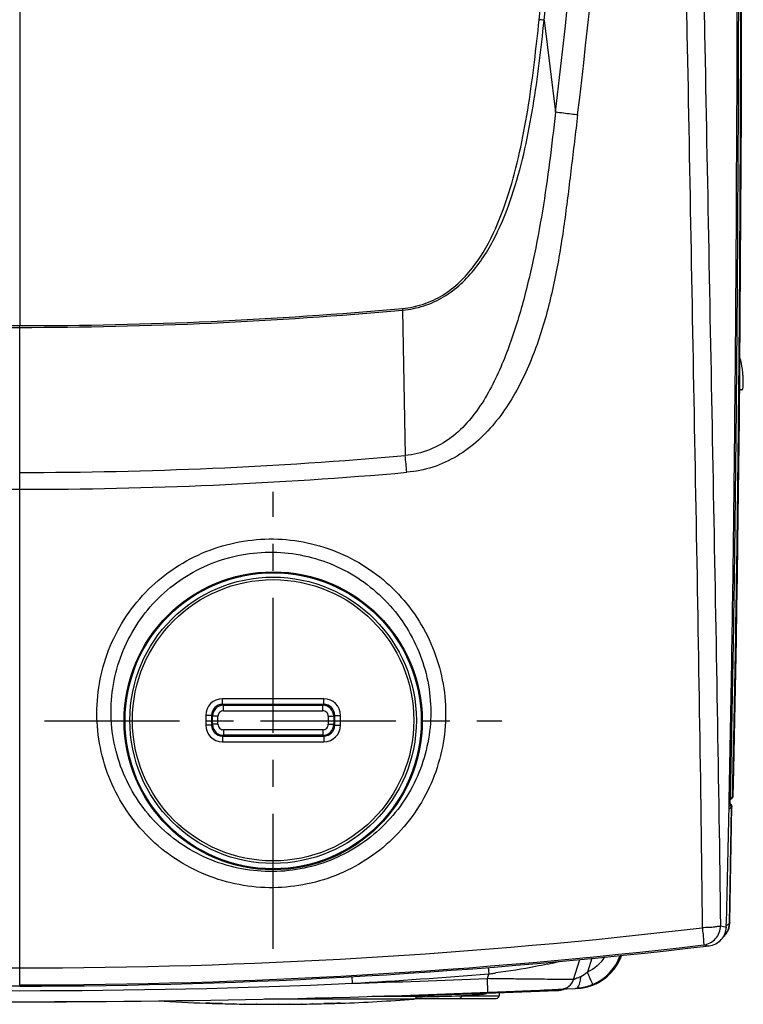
# Model space of a CAD drawing. Header units: millimetres. Extents: x 0 to 1660, y 0 to 1166.
# Tile 2 of 94: x 282 to 414, y 339 to 518. Entities that reach past the tile are written whole.
import ezdxf

# ---------------------------------------------------------------- set-up
doc = ezdxf.new("R2010")
doc.units = ezdxf.units.MM
doc.header["$LTSCALE"] = 65.395
doc.linetypes.add('CENTER', pattern=[0.6, 0.375, -0.075, 0.075, -0.075])
doc.layers.get('0').update_dxf_attribs({"linetype": 'CONTINUOUS'})
doc.layers.add('DEFAULT_1', color=7, linetype='CENTER')
doc.layers.add('SUPERFICI', color=7, linetype='CONTINUOUS')

msp = doc.modelspace()

# ---------------------------------------------------------------- linework, layer by layer
at = {"color": 9, "linetype": 'Continuous'}
for p, q in [((282.27, 570.02), (282.27, 462.66)), ((377.46, 518.12), (379.54, 501.42)), ((351.78, 465.49), (352.25, 439.08)), ((282.27, 462.35), (282.27, 462.66)), ((282.27, 342.75), (282.27, 462.35)), ((328.27, 394.9), (319.06, 394.9)), ((319.26, 393.72), (319.08, 393.89)), ((337.46, 393.89), (319.08, 393.89)), ((319.26, 392.72), (319.26, 393.72)), ((319.26, 393.72), (337.29, 393.72)), ((337.49, 394.9), (328.27, 394.9)), ((337.46, 393.89), (337.29, 393.72)), ((337.29, 392.72), (337.29, 393.72)), ((316.05, 391.89), (316.05, 390.11)), ((317.08, 391.89), (317.08, 390.11)), ((317.26, 391.72), (317.08, 391.89)), ((317.26, 390.28), (317.26, 391.72)), ((318.26, 391.72), (317.26, 391.72)), ((318.26, 390.28), (318.26, 391.72)), ((319.26, 392.72), (337.29, 392.72)), ((338.29, 391.72), (338.29, 390.28)), ((338.29, 391.72), (339.29, 391.72)), ((339.46, 391.89), (339.29, 391.72)), ((339.29, 391.72), (339.29, 390.28)), ((339.46, 390.11), (339.46, 391.89)), ((340.5, 390.11), (340.5, 391.89)), ((317.08, 390.11), (317.26, 390.28)), ((318.26, 390.28), (317.26, 390.28)), ((338.29, 390.28), (339.29, 390.28)), ((339.29, 390.28), (339.46, 390.11)), ((319.08, 388.11), (319.26, 388.28)), ((319.08, 388.11), (337.46, 388.11)), ((319.26, 389.28), (319.26, 388.28)), ((337.29, 389.28), (319.26, 389.28)), ((337.29, 388.28), (319.26, 388.28)), ((337.29, 389.28), (337.29, 388.28)), ((337.29, 388.28), (337.46, 388.11)), ((319.06, 387.1), (328.27, 387.1)), ((328.27, 387.1), (337.49, 387.1)), ((411.2, 375.5), (411.02, 375.34)), ((411.09, 375.9), (411.21, 375.79)), ((411.45, 375.25), (411.02, 374.87)), ((411.08, 354.16), (411.45, 375.25)), ((409.47, 353.68), (410.53, 353.45)), ((410.61, 353.8), (410.53, 353.74)), ((406.4, 350.2), (407.42, 350.05)), ((386.11, 347.79), (385.31, 345.27)), ((367.33, 346.13), (367.43, 344.95)), ((342.55, 344.46), (342.62, 343.24)), ((367.16, 344.08), (367.43, 344.95)), ((367.26, 341.61), (367.16, 344.08)), ((379.82, 341.92), (379.81, 342.12)), ((385.69, 342.72), (385.69, 342.72)), ((386.17, 342.89), (386.17, 342.89)), ((353.81, 340.37), (326.69, 340.37)), ((354.27, 340.86), (346.16, 340.86)), ((354.28, 340.78), (355.4, 340.8)), ((354.32, 341), (354.32, 341.13)), ((361.37, 340.96), (362.13, 340.98)), ((362.13, 340.98), (362.44, 340.99)), ((362.44, 340.99), (369.28, 340.99)), ((316.05, 339.62), (316.05, 339.62)), ((319.08, 339.55), (319.06, 339.55)), ((321.16, 339.5), (321.06, 339.5)), ((323.19, 339.46), (323.12, 339.46)), ((325.23, 339.44), (325.17, 339.44)), ((327.27, 339.43), (327.22, 339.43)), ((329.32, 339.43), (329.27, 339.43)), ((331.38, 339.44), (331.31, 339.44)), ((333.42, 339.46), (333.36, 339.46)), ((335.47, 339.5), (335.4, 339.5)), ((337.49, 339.55), (337.46, 339.55)), ((340.5, 339.62), (340.5, 339.62))]:
    msp.add_line(p, q, dxfattribs=at)
at = {"color": 7, "linetype": 'Continuous'}
for p, q in [((413.32, 451), (412.95, 451)), ((411.89, 427.61), (411.89, 428.01)), ((411.03, 375.4), (411.05, 376.21)), ((411.05, 376.21), (411.06, 376.84)), ((411.06, 376.94), (411.07, 377.24)), ((411.06, 376.84), (411.06, 376.94)), ((411.4, 375.71), (411.14, 375.96)), ((411.38, 375.73), (411.38, 375.73)), ((411.47, 375.63), (411.4, 375.71)), ((411.51, 375.53), (411.47, 375.63)), ((411.54, 375.43), (411.51, 375.53)), ((411.03, 375.33), (411.03, 375.4)), ((411.03, 375.23), (411.03, 375.33)), ((411.17, 354.25), (411.54, 375.39)), ((411.54, 375.39), (411.54, 375.43)), ((411.54, 375.39), (411.54, 375.39)), ((411.12, 353.72), (411.16, 354.12)), ((411.16, 354.12), (411.17, 354.25)), ((410.33, 352.01), (410.54, 352.3)), ((410.54, 352.3), (410.74, 352.62)), ((410.74, 352.62), (410.9, 352.96)), ((410.9, 352.96), (411.03, 353.33)), ((411.03, 353.33), (411.12, 353.72)), ((409.97, 351.65), (410.09, 351.76)), ((410.09, 351.76), (410.33, 352.01)), ((382.8, 343.92), (383.96, 347.58)), ((390.61, 346.45), (390.98, 347.1)), ((390.67, 346.6), (391.1, 347.38)), ((390.98, 347.1), (391.31, 347.77)), ((391.1, 347.38), (391.45, 348.21)), ((391.31, 347.77), (391.51, 348.32)), ((391.45, 348.21), (391.49, 348.32)), ((388.94, 344.55), (389.58, 345.17)), ((389.17, 344.73), (389.69, 345.26)), ((389.58, 345.17), (390.16, 345.86)), ((389.69, 345.26), (390.17, 345.84)), ((390.16, 345.86), (390.67, 346.6)), ((390.17, 345.84), (390.61, 346.45)), ((386.66, 343.08), (387.34, 343.41)), ((386.68, 343.1), (387.48, 343.5)), ((387.34, 343.41), (387.98, 343.8)), ((387.48, 343.5), (388.24, 343.99)), ((387.98, 343.8), (388.59, 344.24)), ((388.24, 343.99), (388.94, 344.55)), ((388.59, 344.24), (389.17, 344.73)), ((369.29, 341.54), (369.28, 340.99)), ((383.44, 342.32), (383.17, 342.31)), ((385.69, 342.72), (385.96, 342.8)), ((385.96, 342.8), (386.66, 343.08)), ((386.17, 342.89), (386.68, 343.1)), ((290.71, 339.9), (290.71, 339.91)), ((354.08, 340.5), (368.78, 340.5)), ((354.27, 340.86), (354.27, 341.13)), ((355.54, 341.04), (355.44, 341.04)), ((316.1, 339.62), (316.13, 339.62)), ((316.13, 339.62), (316.34, 339.62)), ((316.34, 339.62), (316.59, 339.61)), ((316.59, 339.61), (316.84, 339.61)), ((316.84, 339.61), (317.19, 339.6)), ((317.19, 339.6), (317.66, 339.59)), ((317.66, 339.59), (318.28, 339.57)), ((318.28, 339.57), (318.98, 339.55)), ((318.98, 339.55), (319.06, 339.55)), ((337.49, 339.55), (338.07, 339.56)), ((338.07, 339.56), (338.61, 339.58)), ((338.61, 339.58), (339.05, 339.59)), ((339.05, 339.59), (339.5, 339.6)), ((339.5, 339.6), (339.86, 339.61)), ((339.86, 339.61), (340.04, 339.61)), ((340.04, 339.61), (340.31, 339.62)), ((340.31, 339.62), (340.42, 339.62)), ((340.42, 339.62), (340.45, 339.62))]:
    msp.add_line(p, q, dxfattribs=at)
at = {"color": 9, "linetype": 'Continuous'}
for centre, radius in [((328.27, 390.9), 27.06), ((328.27, 390.9), 26.88), ((328.27, 391), 25.54)]:
    msp.add_circle(centre, radius, dxfattribs=at)
at = {"color": 7, "linetype": 'Continuous'}
msp.add_circle((328.27, 391), 26, dxfattribs=at)
at = {"color": 9, "linetype": 'Continuous'}
for centre, radius, start, end in [((-1010.24, 666.65), 1399.57, 353.21998, 1.49753), ((-1011.47, 667.14), 1404.88, 353.20501, 1.48435), ((-1009.8, 666.74), 1394.3, 353.88511, 1.35514), ((-1009.21, 666.77), 1394.62, 353.88151, 1.35654), ((342.6, 199.94), 320.09, 83.7483, 83.9092), ((282.54, 1240.49), 778.15, 264.85559, 269.98009), ((282.28, 1234.61), 771.95, 264.83612, 269.99961), ((282.27, 1234.61), 771.95, 270.00039, 275.16388), ((282.01, 1240.43), 778.08, 270.0197, 275.14462), ((378.55, 468.17), 26.91, 185.0695, 185.7171), ((282.54, 1228.4), 792.39, 269.98073, 275.0468), ((71.2, 412.11), 282.34, 4.8591, 5.4799), ((282.46, 1238.2), 805.26, 264.98217, 269.98693), ((282.09, 1238.35), 805.41, 270.0133, 275.01713), ((319.06, 391.89), 3.01, 90.043, 180.0079), ((319.09, 391.89), 2, 90.0499, 180.0269), ((319.26, 391.72), 2, 90.0093, 179.9907), ((337.29, 391.72), 2, 0.0093, 89.9907), ((337.46, 391.89), 2, 359.9732, 89.9501), ((337.49, 391.89), 3.01, 359.992, 89.9571), ((319.26, 391.72), 1, 89.997, 180.0031), ((337.29, 391.72), 1, 359.9969, 90.003), ((319.06, 390.11), 3.01, 179.9921, 269.957), ((319.09, 390.11), 2, 179.9732, 269.9501), ((319.26, 390.28), 2, 180.0093, 269.9907), ((319.26, 390.28), 1, 179.9969, 270.003), ((337.29, 390.28), 2, 270.0093, 359.9907), ((337.29, 390.28), 1, 269.997, 0.0031), ((337.46, 390.11), 2, 270.0499, 0.0269), ((337.49, 390.11), 3.01, 270.0429, 0.008), ((371.93, 403.5), 62.99, 307.8894, 308.4299), ((407.61, 354.18), 3.47, 352.8459, 359.7777), ((282.32, 1403.3), 1057.27, 263.26801, 269.99773), ((282.23, 1403.3), 1057.27, 270.00227, 276.73197), ((407.66, 354.15), 3.41, 312.7567, 325.0621), ((282.24, 1409.01), 1066.06, 270.00196, 276.68827), ((362.42, 419.19), 74.14, 282.1689, 282.9229), ((365.27, 406.78), 61.41, 282.9193, 283.7674), ((367.27, 398.57), 52.95, 283.7792, 284.136), ((382.78, 351.29), 8.99, 293.0173, 340.4977), ((383, 351.32), 9.01, 295.0488, 339.0105), ((383.02, 351.32), 9.01, 301.4087, 340.5182), ((382.98, 351.33), 9.03, 339.0032, 340.5092), ((348.32, 495.42), 151.68, 277.4295, 277.7191), ((282.22, 1401.03), 1059.51, 273.26781, 274.61266), ((282.27, 2454.4), 2112.02, 271.63729, 272.30333), ((348.4, 494.79), 151.05, 277.2363, 277.4295), ((378.71, 344.56), 5.4, 354.558, 358.5726), ((383, 351.36), 9.05, 291.9783, 301.3895), ((282.27, 1702.49), 1360.59, 267.45797, 272.54203), ((282.27, 2672.15), 2332.07, 272.24257, 272.39701), ((379.67, 345.41), 3.29, 272.3974, 273.4642), ((379.67, 345.42), 3.3, 273.4642, 274.8287), ((379.67, 345.42), 3.3, 274.8287, 279.9067), ((383.03, 351.3), 8.99, 287.2487, 290.5474), ((383, 351.31), 9, 290.6204, 295.0704), ((383.01, 351.35), 9.04, 290.5453, 291.9785), ((342.58, 939.54), 598.88, 271.22687, 271.79821), ((349.72, 546.67), 206.07, 273.5395, 273.8067), ((353.75, 487.53), 146.8, 273.7679, 274.5372), ((356.88, 447.83), 106.97, 274.5474, 274.8864), ((364.91, 353.96), 12.76, 274.8727, 276.4469), ((365.1, 352.29), 11.08, 276.4641, 277.3576), ((365.36, 350.33), 9.1, 277.2902, 280.3328), ((328.27, 677.97), 338.55, 268.4446, 268.7791), ((328.27, 677.97), 338.55, 268.7954, 269.1281), ((328.27, 677.97), 338.55, 269.1396, 269.4747), ((328.27, 677.97), 338.55, 269.4854, 269.8223), ((328.27, 677.97), 338.55, 269.8309, 270.1692), ((328.27, 677.97), 338.55, 270.1778, 270.5146), ((328.27, 677.97), 338.55, 270.5251, 270.861), ((328.27, 677.97), 338.55, 270.8711, 271.2064), ((328.27, 677.97), 338.55, 271.2187, 271.5552)]:
    msp.add_arc(centre, radius, start, end, dxfattribs=at)
at = {"color": 7, "linetype": 'Continuous'}
for centre, radius, start, end in [((-5555.81, 499.5), 5968.13, 358.826235, 359.309841), ((-4923.37, 486.57), 5335.56, 358.57027, 358.80037), ((316.25, 376.78), 94.79, 358.843, 359.0613), ((282.35, 1419.83), 1077.08, 263.32381, 269.99584), ((282.2, 1419.83), 1077.09, 270.00417, 276.67622), ((380.42, 344.68), 2.5, 272.6606, 342.399), ((282.27, 2454.4), 2114.5, 267.26497, 272.7351), ((282.27, 2672.15), 2332.27, 271.7703, 272.39701), ((379.67, 345.41), 3.49, 272.3984, 273.476), ((379.67, 345.42), 3.5, 273.476, 274.8203), ((379.67, 345.42), 3.5, 274.8203, 279.8836), ((379.67, 345.43), 3.51, 279.914, 293.8986), ((382.74, 351.47), 9.17, 274.3809, 282.2045), ((383.03, 350.95), 8.64, 272.7186, 275.5556), ((282.27, 2454.4), 2114.5, 272.74241, 272.74306), ((383.06, 350.93), 8.62, 272.7226, 275.015), ((383.03, 351.2), 8.89, 275.0154, 279.7111), ((383.01, 351.18), 8.87, 275.5515, 278.4127), ((382.73, 351.42), 9.12, 278.8654, 279.9496), ((382.73, 351.4), 9.1, 279.9492, 281.1436), ((383, 351.24), 8.93, 278.4085, 281.3464), ((382.74, 351.35), 9.05, 281.1434, 282.2493), ((383.02, 351.3), 8.99, 279.7096, 282.1565), ((382.75, 351.32), 9.02, 282.2499, 283.4354), ((382.77, 351.33), 9.03, 282.2347, 289.2734), ((382.98, 351.36), 9.05, 281.3629, 290.6213), ((382.75, 351.31), 9.01, 283.4351, 284.6483), ((383, 351.38), 9.07, 282.1517, 287.2476), ((282.27, 2672.15), 2332.27, 269.1826, 270.20738), ((328.27, 677.9), 338.5, 266.4643, 267.9298), ((328.27, 677.9), 338.5, 272.0702, 274.3267), ((353.77, 340.86), 0.5, 274.3267, 360), ((340.38, 738.93), 398.18, 272.0074, 272.1676), ((368.78, 341), 0.5, 270, 359), ((316.08, 340.62), 0.996, 267.9437, 274.0376), ((316.09, 340.62), 1, 267.9304, 272.3594), ((328.27, 677.98), 338.56, 268.4399, 270), ((328.27, 677.98), 338.56, 270, 271.5601), ((340.46, 340.62), 1, 267.6415, 272.0696)]:
    msp.add_arc(centre, radius, start, end, dxfattribs=at)
at = {"color": 9, "linetype": 'Continuous'}
for points, knots in [([(400.51, 668.31), (401.5, 615.78), (402.99, 536.99), (404.96, 431.99), (405.87, 379.52), (406.17, 353.32)], [0, 0, 0, 0, 0.500262, 0.75046, 1, 1, 1, 1]), ([(403.7, 668.12), (404.68, 615.69), (406.18, 537.02), (408.17, 432.21), (409.13, 379.83), (409.47, 353.68)], [0, 0, 0, 0, 0.500289, 0.750507, 1, 1, 1, 1]), ([(351.75, 465.79), (353.04, 465.91), (355.6, 466.42), (360.33, 468.64), (365.05, 473.32), (368.81, 480.17), (371.43, 487.52), (373.31, 495.08), (375.14, 505.31), (376.01, 513.06), (376.57, 518.22)], [0, 0, 0, 0, 0.062436, 0.12488, 0.249343, 0.374278, 0.499371, 0.624511, 0.749671, 1, 1, 1, 1]), ([(351.78, 465.49), (353.08, 465.6), (355.67, 466.11), (360.47, 468.3), (365.33, 472.93), (369.28, 479.77), (372.06, 487.14), (374.06, 494.76), (376, 505.08), (376.9, 512.91), (377.46, 518.12)], [0, 0, 0, 0, 0.062447, 0.124904, 0.249405, 0.374334, 0.499408, 0.624528, 0.749677, 1, 1, 1, 1]), ([(379.54, 501.42), (379.17, 498.42), (378.5, 492.43), (377.21, 483.47), (375.54, 474.57), (373.42, 465.77), (370.61, 457.15), (366.83, 448.94), (362, 442.93), (356.72, 439.91), (353.74, 439.22), (352.25, 439.08)], [0, 0, 0, 0, 0.125183, 0.250358, 0.375532, 0.500704, 0.625836, 0.750816, 0.875241, 0.937623, 1, 1, 1, 1]), ([(383.54, 500.92), (383.16, 497.71), (382.37, 491.3), (381.23, 481.68), (379.72, 472.11), (377.48, 462.67), (374.14, 453.55), (369.23, 445.15), (363.22, 439.5), (357.32, 436.8), (354.13, 436.17), (352.52, 436.03)], [0, 0, 0, 0, 0.125177, 0.250341, 0.375484, 0.500596, 0.625652, 0.750566, 0.875084, 0.93755, 1, 1, 1, 1]), ([(383.54, 500.92), (383.15, 500.96), (381.82, 501.12), (380.48, 501.29), (379.54, 501.42)], [0, 0, 0, 0, 0.290672, 1, 1, 1, 1]), ([(328.33, 360.6), (324.18, 360.55), (315.76, 362.14), (305.11, 369.17), (297.97, 379.75), (295.45, 392.25), (297.94, 404.78), (305.08, 415.38), (315.76, 422.42), (324.19, 423.98), (328.35, 423.92)], [0, 0, 0, 0, 0.125175, 0.250144, 0.374926, 0.499659, 0.6245, 0.749538, 0.874746, 1, 1, 1, 1]), ([(328.35, 423.92), (332.44, 423.86), (340.68, 422.11), (351.05, 415.02), (357.96, 404.54), (360.39, 392.23), (357.98, 379.92), (351.06, 369.44), (340.67, 362.36), (332.42, 360.65), (328.33, 360.6)], [0, 0, 0, 0, 0.125242, 0.250311, 0.375219, 0.499995, 0.624772, 0.749686, 0.874776, 1, 1, 1, 1]), ([(328.27, 363.52), (324.46, 363.48), (316.74, 364.92), (306.97, 371.36), (300.41, 381.05), (298.09, 392.51), (300.37, 403.99), (306.92, 413.72), (316.72, 420.16), (324.46, 421.59), (328.27, 421.53)], [0, 0, 0, 0, 0.125205, 0.250163, 0.374901, 0.499583, 0.624397, 0.749447, 0.874697, 1, 1, 1, 1]), ([(328.27, 421.53), (332.02, 421.47), (339.57, 419.86), (349.05, 413.36), (355.39, 403.77), (357.62, 392.5), (355.42, 381.23), (349.09, 371.62), (339.58, 365.15), (332.02, 363.57), (328.27, 363.52)], [0, 0, 0, 0, 0.125274, 0.250343, 0.375224, 0.499959, 0.624703, 0.749612, 0.87473, 1, 1, 1, 1]), ([(319.08, 393.89), (319.08, 393.89), (319.08, 393.9), (319.08, 393.91), (319.08, 393.94), (319.07, 393.99), (319.07, 394.08), (319.06, 394.2), (319.06, 394.35), (319.06, 394.59), (319.06, 394.77), (319.06, 394.9)], [0, 0, 0, 0, 0.006931, 0.022927, 0.048043, 0.082134, 0.175801, 0.300454, 0.451252, 0.622537, 1, 1, 1, 1]), ([(337.46, 393.89), (337.47, 393.89), (337.47, 393.9), (337.47, 393.91), (337.47, 393.94), (337.48, 393.99), (337.48, 394.08), (337.48, 394.2), (337.49, 394.35), (337.49, 394.59), (337.49, 394.77), (337.49, 394.9)], [0, 0, 0, 0, 0.006931, 0.022927, 0.048043, 0.082134, 0.175801, 0.300454, 0.451252, 0.622537, 1, 1, 1, 1]), ([(317.08, 391.89), (317.08, 391.89), (317.05, 391.89), (316.99, 391.89), (316.89, 391.89), (316.7, 391.89), (316.42, 391.89), (316.18, 391.89), (316.05, 391.89)], [0, 0, 0, 0, 0.022338, 0.081738, 0.175896, 0.301144, 0.623929, 1, 1, 1, 1]), ([(339.46, 391.89), (339.47, 391.89), (339.5, 391.89), (339.56, 391.89), (339.65, 391.89), (339.84, 391.89), (340.13, 391.89), (340.37, 391.89), (340.5, 391.89)], [0, 0, 0, 0, 0.022338, 0.081738, 0.175896, 0.301144, 0.623929, 1, 1, 1, 1]), ([(317.08, 390.11), (317.08, 390.11), (317.05, 390.11), (316.99, 390.11), (316.89, 390.11), (316.7, 390.11), (316.42, 390.11), (316.18, 390.11), (316.05, 390.11)], [0, 0, 0, 0, 0.022338, 0.081738, 0.175896, 0.301144, 0.623929, 1, 1, 1, 1]), ([(339.46, 390.11), (339.47, 390.11), (339.5, 390.11), (339.56, 390.11), (339.65, 390.11), (339.84, 390.11), (340.13, 390.11), (340.37, 390.11), (340.5, 390.11)], [0, 0, 0, 0, 0.022338, 0.081738, 0.175896, 0.301144, 0.623929, 1, 1, 1, 1]), ([(319.08, 388.11), (319.08, 388.11), (319.08, 388.1), (319.08, 388.08), (319.08, 388.06), (319.07, 388.01), (319.07, 387.92), (319.06, 387.8), (319.06, 387.65), (319.06, 387.41), (319.06, 387.23), (319.06, 387.1)], [0, 0, 0, 0, 0.006931, 0.022927, 0.048043, 0.082134, 0.175801, 0.300454, 0.451252, 0.622537, 1, 1, 1, 1]), ([(337.46, 388.11), (337.47, 388.11), (337.47, 388.1), (337.47, 388.08), (337.47, 388.06), (337.48, 388.01), (337.48, 387.92), (337.48, 387.8), (337.49, 387.65), (337.49, 387.41), (337.49, 387.23), (337.49, 387.1)], [0, 0, 0, 0, 0.006931, 0.022927, 0.048043, 0.082134, 0.175801, 0.300454, 0.451252, 0.622537, 1, 1, 1, 1]), ([(411.25, 375.55), (411.24, 375.54), (411.23, 375.52), (411.21, 375.51), (411.2, 375.5)], [0, 0, 0, 0, 0.47715, 1, 1, 1, 1]), ([(411.31, 375.47), (411.29, 375.48), (411.26, 375.49), (411.22, 375.5), (411.2, 375.5)], [0, 0, 0, 0, 0.502661, 1, 1, 1, 1]), ([(411.21, 375.79), (411.22, 375.79), (411.23, 375.77), (411.25, 375.75), (411.25, 375.74)], [0, 0, 0, 0, 0.522741, 1, 1, 1, 1]), ([(411.5, 375.3), (411.49, 375.29), (411.48, 375.27), (411.46, 375.25), (411.45, 375.25)], [0, 0, 0, 0, 0.476617, 1, 1, 1, 1]), ([(411.53, 375.34), (411.52, 375.34), (411.51, 375.32), (411.5, 375.3), (411.5, 375.3)], [0, 0, 0, 0, 0.479482, 1, 1, 1, 1]), ([(411.54, 375.39), (411.54, 375.38), (411.54, 375.37), (411.53, 375.35), (411.53, 375.34)], [0, 0, 0, 0, 0.49049, 1, 1, 1, 1]), ([(411.17, 354.25), (411.17, 354.23), (411.14, 354.19), (411.1, 354.17), (411.08, 354.16)], [0, 0, 0, 0, 0.370355, 1, 1, 1, 1]), ([(409.47, 353.68), (409.44, 353.64), (409.31, 353.6), (408.96, 353.52), (408.29, 353.42), (407.31, 353.35), (406.57, 353.34), (406.17, 353.32)], [0, 0, 0, 0, 0.041553, 0.110904, 0.332379, 0.641112, 1, 1, 1, 1]), ([(406.17, 353.32), (406.2, 352.92), (406.28, 352.35), (406.35, 351.62), (406.38, 351.16), (406.4, 350.79), (406.42, 350.49), (406.42, 350.33), (406.42, 350.22), (406.4, 350.2)], [0, 0, 0, 0, 0.38232, 0.552399, 0.700877, 0.823122, 0.915309, 0.974272, 1, 1, 1, 1]), ([(406.4, 350.2), (407.22, 350.3), (408.84, 351.14), (409.47, 352.85), (409.47, 353.68)], [0, 0, 0, 0, 0.499084, 1, 1, 1, 1]), ([(378.05, 346.72), (377.34, 346.56), (374.24, 345.94), (371.11, 345.44), (368.69, 345.11)], [0, 0, 0, 0, 0.22867, 1, 1, 1, 1]), ([(386.29, 343.02), (386.25, 343.06), (386.18, 343.31), (385.95, 343.76), (385.67, 344.46), (385.44, 344.99), (385.31, 345.27)], [0, 0, 0, 0, 0.081147, 0.298524, 0.620443, 1, 1, 1, 1]), ([(382.8, 343.92), (382.8, 343.92), (382.76, 343.93), (382.71, 343.92), (382.61, 343.93), (382.4, 343.92), (382.05, 343.93), (381.51, 343.93), (380.84, 343.93), (379.68, 343.94), (377.96, 343.96), (375.61, 343.98), (372.96, 344.01), (370.11, 344.04), (368.15, 344.07), (367.16, 344.08)], [0, 0, 0, 0, 0.001286, 0.005081, 0.011369, 0.020131, 0.044986, 0.079296, 0.122627, 0.174431, 0.300888, 0.452999, 0.624504, 0.809042, 1, 1, 1, 1]), ([(384.11, 344.43), (383.95, 344.36), (383.64, 344.24), (383.28, 344.1), (383.05, 344.01), (382.91, 343.95), (382.86, 343.95), (382.8, 343.92), (382.8, 343.92)], [0, 0, 0, 0, 0.380182, 0.701183, 0.827219, 0.922604, 0.981414, 1, 1, 1, 1]), ([(383.77, 342.81), (383.81, 342.89), (383.98, 343.28), (384.06, 343.72), (384.09, 344.05)], [0, 0, 0, 0, 0.216088, 1, 1, 1, 1]), ([(383.49, 342.44), (383.57, 342.51), (383.67, 342.64), (383.75, 342.77), (383.77, 342.81)], [0, 0, 0, 0, 0.721556, 1, 1, 1, 1]), ([(362.44, 340.99), (362.44, 340.93), (362.42, 340.74), (362.28, 340.5), (362.14, 340.5)], [0, 0, 0, 0, 0.317273, 1, 1, 1, 1]), ([(316.28, 339.62), (316.25, 339.62), (316.2, 339.62), (316.14, 339.62), (316.11, 339.62), (316.08, 339.62), (316.06, 339.62), (316.06, 339.62), (316.05, 339.62), (316.05, 339.62)], [0, 0, 0, 0, 0.434241, 0.606228, 0.747507, 0.857674, 0.936551, 0.984018, 1, 1, 1, 1]), ([(319.06, 339.55), (318.77, 339.56), (317.84, 339.58), (316.91, 339.61), (316.28, 339.62)], [0, 0, 0, 0, 0.3142, 1, 1, 1, 1]), ([(340.27, 339.62), (340.12, 339.62), (339.19, 339.6), (338.27, 339.57), (337.49, 339.55)], [0, 0, 0, 0, 0.163317, 1, 1, 1, 1]), ([(340.5, 339.62), (340.5, 339.62), (340.49, 339.62), (340.48, 339.62), (340.46, 339.62), (340.44, 339.62), (340.41, 339.62), (340.35, 339.62), (340.3, 339.62), (340.27, 339.62)], [0, 0, 0, 0, 0.015981, 0.063447, 0.142323, 0.25249, 0.393769, 0.565756, 1, 1, 1, 1])]:
    msp.add_open_spline(points, degree=3, knots=knots, dxfattribs=at)
at = {"color": 7, "linetype": 'Continuous'}
for points, knots in [([(411.89, 428.01), (412.12, 446.84), (412.73, 521.31), (412.52, 595.78), (412.55, 651.43)], [0, 0, 0, 0, 0.252863, 1, 1, 1, 1]), ([(413.32, 451), (413.35, 451), (413.42, 451.03), (413.49, 451.13), (413.54, 451.29), (413.57, 451.5), (413.59, 451.77), (413.61, 452.22), (413.6, 452.89), (413.55, 453.79), (413.41, 455.13), (413.2, 456.15), (413, 456.82)], [0, 0, 0, 0, 0.015674, 0.034866, 0.061675, 0.097373, 0.142049, 0.195318, 0.324834, 0.478977, 0.649182, 1, 1, 1, 1]), ([(407.42, 350.05), (408.23, 350.15), (409.84, 350.95), (410.51, 352.63), (410.53, 353.45)], [0, 0, 0, 0, 0.500477, 1, 1, 1, 1]), ([(386.29, 343.02), (385.55, 342.7), (384.5, 342.42), (383.44, 342.32), (383.17, 342.31)], [0, 0, 0, 0, 0.755147, 1, 1, 1, 1]), ([(290.71, 339.9), (290.73, 339.9), (290.76, 339.9), (290.79, 339.91), (290.8, 339.92)], [0, 0, 0, 0, 0.49568, 1, 1, 1, 1])]:
    msp.add_open_spline(points, degree=3, knots=knots, dxfattribs=at)
at = {"color": 9, "linetype": 'Continuous'}
for points in [[(411.38, 375.73), (411.33, 375.77), (411.27, 375.79), (411.21, 375.79)], [(411.25, 375.74), (411.29, 375.69), (411.29, 375.6), (411.25, 375.55)], [(411.45, 375.25), (411.45, 375.33), (411.39, 375.43), (411.31, 375.47)], [(410.46, 352.2), (410.78, 352.65), (410.98, 353.2), (411.05, 353.74)], [(388.41, 348.02), (387.72, 346.82), (386.58, 345.81), (385.31, 345.27)], [(385.31, 345.27), (384.97, 344.93), (384.57, 344.61), (384.11, 344.43)], [(383.17, 342.31), (383.29, 342.31), (383.4, 342.37), (383.49, 342.44)], [(366.02, 341.42), (366, 341.37), (365.99, 341.31), (365.99, 341.25)], [(367.43, 341.47), (367.28, 341.44), (367.14, 341.41), (366.99, 341.38)]]:
    msp.add_open_spline(points, degree=3, dxfattribs=at)
at = {"layer": 'DEFAULT_1', "color": 2, "linetype": 'CENTER'}
for p, q in [((328.27, 349.5), (328.27, 432.5)), ((286.77, 390.9), (369.77, 390.9))]:
    msp.add_line(p, q, dxfattribs=at)
at = {"layer": 'SUPERFICI', "color": 7, "linetype": 'Continuous'}
for p, q in [((413.26, 501.37), (413.31, 519.98)), ((413.18, 482.78), (413.26, 501.37)), ((413.06, 464.22), (413.18, 482.78)), ((412.9, 445.7), (413.06, 464.22)), ((412.7, 428), (412.9, 445.7)), ((412.63, 422.99), (412.7, 428)), ((412.54, 417.23), (412.63, 422.99)), ((412.45, 411.45), (412.54, 417.23)), ((412.36, 405.63), (412.45, 411.45)), ((412.25, 399.79), (412.36, 405.63)), ((412.13, 393.93), (412.25, 399.79)), ((412.01, 388.04), (412.13, 393.93)), ((411.87, 382.12), (412.01, 388.04)), ((411.75, 377.23), (411.87, 382.12)), ((411.04, 375.84), (411.09, 375.89)), ((411.09, 375.89), (411.15, 375.97)), ((411.15, 375.97), (411.2, 376.08)), ((411.17, 376.55), (411.53, 376.83)), ((411.2, 376.08), (411.22, 376.18)), ((411.22, 376.2), (411.23, 376.35)), ((411.22, 376.18), (411.22, 376.2)), ((411.23, 376.35), (411.23, 376.66)), ((411.53, 376.83), (411.54, 376.84)), ((411.54, 376.84), (411.62, 376.91)), ((411.62, 376.91), (411.68, 377)), ((411.68, 377), (411.73, 377.09)), ((411.75, 377.23), (411.75, 377.23)), ((411.75, 377.2), (411.75, 377.23))]:
    msp.add_line(p, q, dxfattribs=at)
at = {"layer": 'SUPERFICI', "color": 9, "linetype": 'Continuous'}
for p, q in [((412.15, 428.01), (412.16, 428.32)), ((412.55, 428), (412.55, 428.17)), ((411.04, 375.98), (411.1, 376.03)), ((411.1, 376.03), (411.11, 376.03)), ((411.11, 376.04), (411.12, 376.52)), ((411.28, 376.93), (411.29, 377.24)), ((411.64, 377.06), (411.28, 376.78)), ((411.28, 376.84), (411.28, 376.93)), ((411.28, 376.78), (411.28, 376.84)), ((411.64, 377.06), (411.64, 377.23))]:
    msp.add_line(p, q, dxfattribs=at)
for centre, radius, start, end in [((-4729.45, 490.06), 5141.98, 358.74276, 359.3085), ((-3962.45, 480.32), 4375.31, 358.64986, 359.31479)]:
    msp.add_arc(centre, radius, start, end, dxfattribs=at)
for points, knots in [([(412.16, 428.32), (412.39, 446.99), (412.99, 520.82), (412.75, 594.65), (412.76, 649.82)], [0, 0, 0, 0, 0.252836, 1, 1, 1, 1]), ([(412.55, 428.17), (412.79, 446.85), (413.39, 520.74), (413.14, 594.62), (413.15, 649.82)], [0, 0, 0, 0, 0.252952, 1, 1, 1, 1]), ([(412.7, 428), (412.7, 428.01), (412.68, 428.09), (412.6, 428.14), (412.55, 428.17)], [0, 0, 0, 0, 0.186011, 1, 1, 1, 1]), ([(411.28, 376.78), (411.26, 376.8), (411.17, 376.78), (411.11, 376.8), (411.06, 376.8)], [0, 0, 0, 0, 0.333036, 1, 1, 1, 1]), ([(411.22, 376.17), (411.22, 376.18), (411.22, 376.19), (411.22, 376.2), (411.22, 376.2)], [0, 0, 0, 0, 0.50439, 1, 1, 1, 1]), ([(411.75, 377.23), (411.75, 377.18), (411.71, 377.12), (411.66, 377.08), (411.64, 377.06)], [0, 0, 0, 0, 0.687931, 1, 1, 1, 1])]:
    msp.add_open_spline(points, degree=3, knots=knots, dxfattribs=at)
for points in [[(411.04, 375.85), (411.06, 375.87), (411.07, 375.9), (411.08, 375.93)], [(411.07, 375.89), (411.1, 375.93), (411.11, 375.99), (411.11, 376.04)], [(411.08, 375.93), (411.09, 375.96), (411.1, 375.99), (411.1, 376.03)], [(411.11, 376.04), (411.16, 376.07), (411.2, 376.12), (411.22, 376.17)], [(411.64, 377.06), (411.64, 376.98), (411.6, 376.89), (411.53, 376.83)]]:
    msp.add_open_spline(points, degree=3, dxfattribs=at)
at = {"layer": 'SUPERFICI', "color": 7, "linetype": 'Continuous'}
for points in [[(411.17, 376.55), (411.13, 376.52), (411.09, 376.5), (411.05, 376.49)], [(411.28, 376.78), (411.28, 376.69), (411.23, 376.6), (411.17, 376.55)]]:
    msp.add_open_spline(points, degree=3, dxfattribs=at)

doc.saveas('drawing.dxf')
